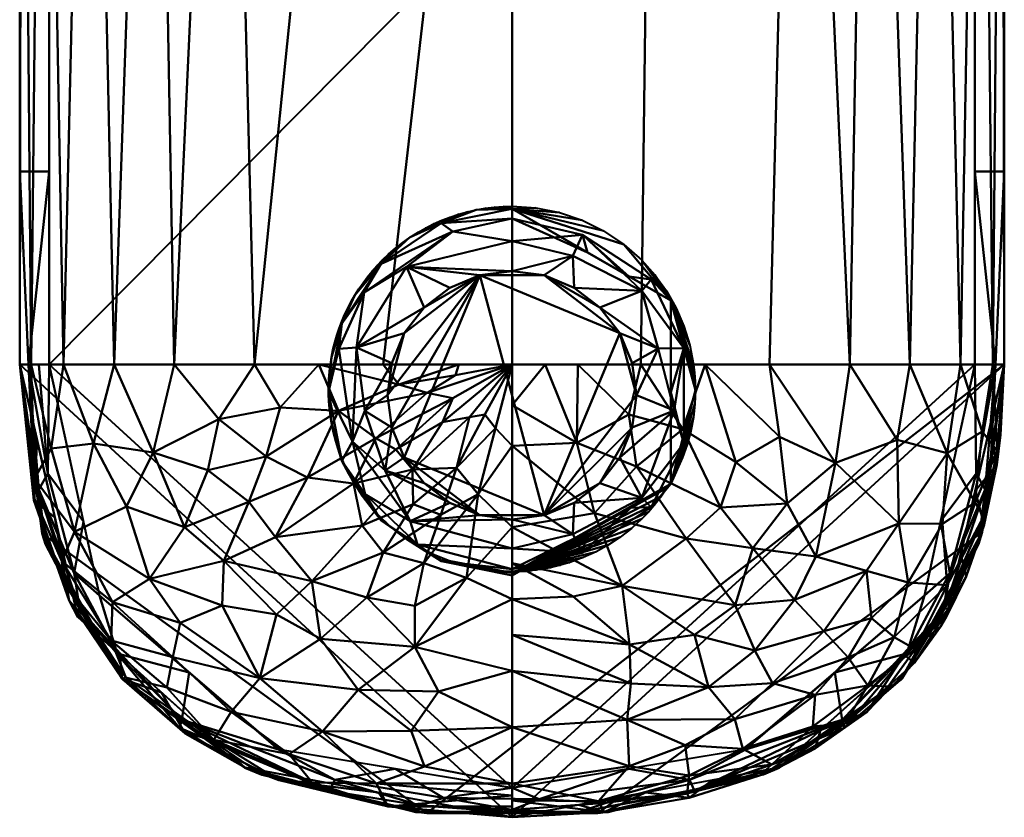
# Model space of a CAD drawing. Header units: millimetres. Extents: x -30 to 90, y -130 to 32.
# Tile 1 of 207: x -25 to 25, y -130 to -89. Entities that reach past the tile are written whole.
import ezdxf

# ---------------------------------------------------------------- set-up
doc = ezdxf.new("R2010")
doc.units = ezdxf.units.MM
doc.layers.add('A-GENM', color=13, linetype='Continuous', lineweight=30)

# ---------------------------------------------------------------- blocks, each defined once
blk = doc.blocks.new('FL0612S-F_MODEL - FL0612S-F_MODEL-3563-View 1')
at = {"layer": 'A-GENM', "lineweight": 40}
mesh = blk.add_polyface(dxfattribs=at)
corners = [(-25, 107.001, 112.5), (-22.05, 119.844, 112.5), (-13.544, 127.478, 112.5), (0, 130, 112.5), (0, 128.281, 104.426), (0, 122.561, 98.318), (0, 115.273, 94.197), (0, 107.001, 93), (0, 107.001, 93), (0, 107.001, 93), (0, 107.001, 93), (0, 107.001, 93), (0, 107.001, 93), (0, 107.001, 93), (0, 107.001, 93), (-6.542, 107.001, 93), (-13.083, 107.001, 93), (-17.15, 107.001, 93.234), (-20.201, 107.001, 94.459), (-22.776, 107.001, 96.712), (-24.42, 107.001, 99.643), (-24.996, 107.001, 102.717), (-25, 107.001, 105.958), (-25, 107.001, 109.229), (-3.351, 107.001, 93), (0, 111.137, 93.599), (-19.413, 120.85, 100.669), (-23.693, 115.909, 105.803), (-19.651, 115.08, 95.887), (-23.525, 113.423, 112.5), (-23.513, 114.01, 99.958), (-6.327, 112.19, 93.361), (-11.341, 119.233, 95.96), (-24.627, 112.105, 108.038), (-24.636, 111.394, 102.045), (-22.103, 111.511, 96.557), (-16.423, 111.995, 93.562), (-11.366, 111.962, 93.345), (-15.421, 116.762, 95.031), (-15.828, 120.555, 97.851), (-11.718, 126.517, 103.744), (-9.972, 123.387, 99.258), (-15.399, 123.775, 101.37), (-17.797, 123.661, 112.5), (-16.898, 125.231, 106.763), (-19.556, 110.837, 94.433), (0, 125.421, 101.372), (-5.953, 127.403, 103.511), (-6.772, 128.739, 112.5), (-8.891, 128.799, 107.717), (0, 118.917, 96.258), (-23.881, 110.407, 98.881), (-20.432, 122.164, 108.306), (-5.844, 125.057, 100.626), (-5.601, 118.24, 95.413), (-8.852, 115.849, 94.314), (-5.967, 121.221, 97.255), (-4.185, 114.565, 93.929), (0, 129.141, 108.463), (-21.862, 115.091, 97.887), (-22.099, 118.214, 101.424), (-20.12, 118.079, 98.284), (-20.472, 121.46, 104.302), (-22.152, 119.434, 106.234), (-23.061, 117.78, 109.37), (-18.004, 117.486, 96.353), (-18.067, 123.315, 103.223), (-15.274, 125.382, 104.179), (-13.189, 127.325, 107.192), (-15.403, 126.499, 109.718), (-18.026, 124.66, 109.473), (-12.569, 127.877, 109.876), (-10.158, 128.108, 112.5), (-8.999, 129.014, 110.277), (-4.688, 129.738, 109.9), (-4.4, 129.174, 106.572), (-15.67, 125.569, 112.5), (0, 109.069, 93.299), (-3.298, 110.982, 93.177), (-1.676, 107.001, 93), (-5.925, 109.546, 93.067), (-9.812, 107.001, 93), (-8.675, 110.29, 93.133), (-24.262, 110.212, 112.5), (-24.815, 110.574, 104.964), (-23.95, 114.748, 102.87), (-13.577, 110.688, 93.185), (-13.978, 114.067, 93.783), (-12.222, 116.326, 94.472), (-10.593, 114.273, 93.819), (-14.339, 118.952, 96.137), (-12.338, 121.526, 97.824), (-9.275, 120.733, 96.916), (-13.23, 123.189, 99.684), (-11.311, 125.018, 101.346), (-8.794, 126.334, 102.494), (-17.069, 121.891, 99.911), (-18.261, 119.882, 98.478), (-9.005, 127.885, 105.127), (-19.923, 121.753, 112.5), (0, 117.095, 95.227), (-3.107, 118.782, 95.762), (-6.031, 123.198, 98.845), (0, 120.739, 97.288), (-19.1, 123.363, 106.332), (-21.934, 119.38, 103.83), (-21.765, 120.32, 109.762), (-23.973, 115.147, 108.367), (-22.787, 116.634, 112.5), (-3.386, 129.369, 112.5)]
mesh.append_faces([[corners[k] for k in face] for face in [(83, 23, 0)]], dxfattribs={"vtx0": -1})
mesh.append_faces([[corners[k] for k in face] for face in [(19, 35, 18), (18, 45, 17), (100, 101, 50), (77, 78, 25), (58, 74, 3), (5, 53, 46), (25, 57, 6), (81, 82, 15), (6, 54, 100), (50, 56, 103), (99, 106, 1), (108, 107, 29), (3, 74, 109)]], dxfattribs={"vtx0": -1, "vtx1": -1})
mesh.append_faces([[corners[k] for k in face] for face in [(27, 85, 84), (42, 66, 67), (22, 33, 84), (23, 83, 33), (30, 51, 34), (66, 26, 62), (86, 87, 37), (35, 19, 51), (45, 36, 17), (65, 28, 61), (35, 45, 18), (64, 1, 106), (24, 80, 78), (60, 26, 61), (35, 59, 28), (25, 78, 57), (85, 30, 34), (32, 90, 91), (47, 98, 75), (28, 38, 36), (59, 35, 30), (80, 15, 82), (90, 39, 91), (16, 36, 86), (27, 84, 33), (32, 54, 55), (94, 95, 53), (88, 89, 87), (82, 81, 37), (80, 82, 31), (90, 65, 39), (32, 55, 88), (97, 96, 39), (41, 91, 93), (26, 60, 62), (71, 72, 73), (93, 94, 41), (69, 2, 71), (35, 28, 45), (36, 45, 28), (53, 47, 46), (102, 56, 41), (68, 69, 71), (98, 47, 95), (67, 68, 40), (49, 74, 75), (34, 51, 20), (101, 100, 54), (35, 51, 30), (96, 66, 42), (63, 64, 106), (53, 41, 94), (55, 57, 31), (32, 91, 92), (57, 54, 6), (31, 82, 89), (92, 54, 32), (41, 53, 102), (54, 57, 55), (49, 73, 74), (60, 59, 30), (61, 28, 59), (85, 60, 30), (62, 63, 52), (60, 61, 59), (26, 96, 97), (27, 105, 85), (104, 62, 52), (105, 63, 62), (63, 27, 64), (107, 64, 27), (107, 108, 64), (65, 61, 97), (38, 28, 65), (104, 66, 62), (67, 66, 44), (68, 67, 44), (40, 42, 67), (68, 44, 69), (68, 49, 98), (70, 69, 44), (70, 76, 69), (104, 70, 44), (70, 52, 99), (49, 68, 71), (74, 73, 48), (71, 73, 49), (74, 58, 75), (47, 75, 4), (57, 78, 31), (78, 77, 79), (78, 80, 31), (82, 37, 89), (21, 84, 34), (84, 85, 34), (27, 63, 105), (87, 36, 38), (81, 86, 37), (36, 87, 86), (88, 87, 38), (88, 38, 90), (89, 88, 55), (31, 89, 55), (87, 89, 37), (88, 90, 32), (65, 90, 38), (39, 96, 93), (92, 41, 56), (41, 92, 91), (54, 92, 56), (39, 93, 91), (94, 42, 40), (42, 94, 93), (94, 40, 95), (98, 95, 40), (53, 95, 47), (66, 96, 26), (93, 96, 42), (65, 97, 39), (26, 97, 61), (68, 98, 40), (75, 98, 49), (106, 99, 52), (54, 56, 101), (56, 50, 101), (53, 5, 102), (102, 103, 56), (70, 104, 52), (66, 104, 44), (62, 60, 105), (85, 105, 60), (63, 106, 52), (27, 33, 107), (29, 107, 33)]], dxfattribs={"vtx0": -1, "vtx1": -1, "vtx2": -1})
mesh.append_faces([[corners[k] for k in face] for face in [(80, 24, 15), (36, 16, 17), (78, 79, 24), (47, 4, 46), (71, 2, 72), (74, 48, 109)]], dxfattribs={"vtx0": -1, "vtx2": -1})
mesh.append_faces([[corners[k] for k in face] for face in [(70, 99, 43, 76)]], dxfattribs={"vtx0": -1, "vtx3": -1})
mesh.append_faces([[corners[k] for k in face] for face in [(22, 23, 33), (5, 103, 102), (20, 21, 34), (19, 20, 51), (21, 22, 84), (72, 48, 73), (58, 4, 75), (76, 2, 69), (81, 16, 86), (83, 29, 33), (108, 1, 64)]], dxfattribs={"vtx1": -1, "vtx2": -1})
mesh.append_faces([[corners[k] for k in face] for face in [(77, 8, 79)]], dxfattribs={"vtx2": -1})
mesh = blk.add_polyface(dxfattribs=at)
corners = [(0, 130, 112.5), (-13.544, 127.478, 112.5), (-22.05, 119.844, 112.5), (-25, 107.001, 112.5), (-25, 50, 112.5), (-25, 0, 112.5), (-20.225, -14.695, 112.5), (-7.725, -23.776, 112.5), (7.725, -23.776, 112.5), (20.225, -14.695, 112.5), (25, 0, 112.5), (25, 50, 112.5), (25, 107.001, 112.5), (22.05, 119.844, 112.5), (13.544, 127.478, 112.5)]
mesh.append_faces([[corners[k] for k in face] for face in [(3, 0, 1, 2)]], dxfattribs={"vtx0": -1})
mesh.append_faces([[corners[k] for k in face] for face in [(11, 4, 10)]], dxfattribs={"vtx0": -1, "vtx1": -1})
mesh.append_faces([[corners[k] for k in face] for face in [(3, 12, 0)]], dxfattribs={"vtx0": -1, "vtx1": -1, "vtx2": -1})
mesh.append_faces([[corners[k] for k in face] for face in [(12, 3, 4, 11)]], dxfattribs={"vtx0": -1, "vtx2": -1})
mesh.append_faces([[corners[k] for k in face] for face in [(14, 0, 12, 13), (8, 9, 7)]], dxfattribs={"vtx1": -1})
mesh.append_faces([[corners[k] for k in face] for face in [(5, 6, 10, 4)]], dxfattribs={"vtx1": -1, "vtx2": -1})
mesh.append_faces([[corners[k] for k in face] for face in [(6, 7, 9, 10)]], dxfattribs={"vtx1": -1, "vtx3": -1})
mesh = blk.add_polyface(dxfattribs=at)
corners = [(25, 0, 112.5), (20.225, -14.695, 112.5), (7.725, -23.776, 112.5), (-7.725, -23.776, 112.5), (-20.225, -14.695, 112.5), (-25, 0, 112.5), (-25, 107.001, 112.5), (-23.875, 115.526, 112.5), (-19.752, 123.014, 112.5), (-12.777, 127.822, 112.5), (-4.358, 129.782, 112.5), (4.328, 129.785, 112.5), (12.709, 127.849, 112.5), (19.729, 123.038, 112.5), (23.857, 115.586, 112.5), (25, 107.001, 112.5)]
mesh.append_faces([[corners[k] for k in face] for face in [(3, 0, 1, 2)]], dxfattribs={"vtx0": -1})
mesh.append_faces([[corners[k] for k in face] for face in [(15, 6, 11, 14)]], dxfattribs={"vtx0": -1, "vtx1": -1, "vtx2": -1})
mesh.append_faces([[corners[k] for k in face] for face in [(9, 10, 7, 8)]], dxfattribs={"vtx1": -1})
mesh.append_faces([[corners[k] for k in face] for face in [(15, 0, 5, 6), (10, 11, 6, 7)]], dxfattribs={"vtx1": -1, "vtx3": -1})
mesh.append_faces([[corners[k] for k in face] for face in [(12, 13, 14, 11)]], dxfattribs={"vtx2": -1})
mesh.append_faces([[corners[k] for k in face] for face in [(3, 4, 5, 0)]], dxfattribs={"vtx2": -1, "vtx3": -1})
mesh = blk.add_polyface(dxfattribs=at)
corners = [(25, 107.001, 114), (25, 107.001, 112.5), (23.857, 115.586, 112.5), (19.729, 123.038, 112.5), (12.709, 127.849, 112.5), (4.328, 129.785, 112.5), (-4.358, 129.782, 112.5), (-12.777, 127.822, 112.5), (-19.752, 123.014, 112.5), (-23.875, 115.526, 112.5), (-25, 107.001, 112.5), (-25, 107.001, 114), (-23.684, 116.131, 114), (-19.812, 122.946, 114), (-13.563, 127.484, 114), (-4.879, 129.726, 114), (4.879, 129.726, 114), (13.563, 127.484, 114), (19.812, 122.946, 114), (23.684, 116.131, 114), (16.219, 125.444, 112.5), (21.793, 119.312, 112.5), (-21.813, 119.27, 112.5), (-16.264, 125.418, 112.5)]
mesh.append_faces([[corners[k] for k in face] for face in [(11, 9, 10)]], dxfattribs={"vtx0": -1})
mesh.append_faces([[corners[k] for k in face] for face in [(18, 20, 17), (0, 2, 19), (22, 13, 8), (17, 4, 16), (13, 22, 12), (20, 18, 3), (15, 7, 14), (6, 15, 5)]], dxfattribs={"vtx0": -1, "vtx1": -1})
mesh.append_faces([[corners[k] for k in face] for face in [(18, 21, 3), (19, 2, 21), (21, 18, 19), (5, 15, 16), (15, 6, 7), (13, 23, 8), (23, 13, 14), (14, 7, 23), (9, 11, 12)]], dxfattribs={"vtx0": -1, "vtx2": -1})
mesh.append_faces([[corners[k] for k in face] for face in [(22, 9, 12), (4, 5, 16), (20, 4, 17)]], dxfattribs={"vtx1": -1, "vtx2": -1})
mesh.append_faces([[corners[k] for k in face] for face in [(0, 1, 2)]], dxfattribs={"vtx2": -1})
mesh = blk.add_polyface(dxfattribs=at)
corners = [(25, 107.001, 114), (23.682, 116.13, 114), (19.817, 122.95, 114), (13.558, 127.471, 114), (4.881, 129.739, 114), (-4.881, 129.74, 114), (-13.558, 127.471, 114), (-19.817, 122.951, 114), (-23.682, 116.13, 114), (-25, 107.001, 114), (-24.561, 107.001, 115.061), (-23.5, 107.001, 115.5), (-20.949, 118.735, 115.5), (-11.852, 126.565, 115.5), (0, 128.5, 115.5), (11.852, 126.565, 115.5), (20.949, 118.735, 115.5), (23.5, 107.001, 115.5), (24.561, 107.001, 115.061), (16.771, 125.052, 115.101), (-16.771, 125.052, 115.101), (21.953, 119.453, 114.862), (-21.953, 119.453, 114.862), (0, 129.626, 114.99), (9.264, 128.653, 114.892), (-9.263, 128.653, 114.892), (21.763, 114.988, 115.5), (22.229, 117.606, 115.341), (24.025, 113.362, 114.991), (16.4, 122.65, 115.5), (23.576, 112.543, 115.397), (-21.764, 114.988, 115.5), (-22.229, 117.606, 115.341), (-24.025, 113.361, 114.991), (-16.401, 122.65, 115.5), (-23.576, 112.543, 115.397), (20.052, 121.68, 115.225), (-20.052, 121.68, 115.225), (16.892, 125.452, 114.485), (-16.892, 125.452, 114.485), (0, 129.739, 114), (9.219, 128.605, 114), (5.926, 127.532, 115.5), (9.003, 128.095, 115.37), (3.475, 129.006, 115.353), (-1.379, 129.08, 115.37), (-5.926, 127.532, 115.5), (-4.789, 129.263, 115.103), (-9.011, 128.094, 115.369), (-3.336, 129.759, 114.582), (4.67, 129.4, 114.975), (-9.219, 128.605, 114), (24.341, 111.565, 114), (24.03, 107.001, 115.28), (-24.341, 111.565, 114)]
mesh.append_faces([[corners[k] for k in face] for face in [(52, 18, 0)]], dxfattribs={"vtx0": -1})
mesh.append_faces([[corners[k] for k in face] for face in [(3, 38, 2), (2, 21, 1), (16, 36, 29), (5, 49, 40), (7, 39, 6), (40, 50, 4), (34, 37, 12), (15, 43, 42), (46, 48, 13), (6, 25, 51)]], dxfattribs={"vtx0": -1, "vtx1": -1})
mesh.append_faces([[corners[k] for k in face] for face in [(18, 52, 28), (21, 2, 38), (27, 26, 30), (30, 18, 28), (27, 28, 21), (30, 28, 27), (19, 24, 43), (36, 16, 27), (24, 19, 38), (25, 6, 39), (47, 49, 25), (22, 20, 39), (42, 43, 44), (48, 20, 13), (33, 54, 10), (14, 44, 45), (35, 31, 32), (45, 47, 48), (34, 20, 37), (22, 32, 37), (28, 1, 21), (36, 27, 21), (32, 33, 35), (33, 32, 22), (8, 33, 22), (10, 35, 33), (21, 19, 36), (29, 36, 19), (37, 32, 12), (20, 22, 37), (19, 43, 15), (21, 38, 19), (22, 39, 7), (25, 39, 20), (50, 40, 23), (3, 24, 38), (44, 50, 23), (50, 43, 24), (44, 23, 45), (23, 47, 45), (49, 47, 23), (46, 45, 48), (47, 25, 48), (20, 48, 25), (40, 49, 23), (43, 50, 44), (4, 50, 24), (49, 51, 25)]], dxfattribs={"vtx0": -1, "vtx1": -1, "vtx2": -1})
mesh.append_faces([[corners[k] for k in face] for face in [(30, 17, 53), (19, 15, 29), (24, 3, 41), (22, 7, 8), (49, 5, 51), (44, 14, 42), (30, 53, 18), (35, 10, 11), (20, 34, 13), (33, 8, 54)]], dxfattribs={"vtx0": -1, "vtx2": -1})
mesh.append_faces([[corners[k] for k in face] for face in [(16, 26, 27), (31, 12, 32), (26, 17, 30), (11, 31, 35), (41, 4, 24), (46, 14, 45), (52, 1, 28)]], dxfattribs={"vtx1": -1, "vtx2": -1})
mesh.append_faces([[corners[k] for k in face] for face in [(54, 9, 10)]], dxfattribs={"vtx2": -1})
mesh = blk.add_polyface(dxfattribs=at)
corners = [(25, 107.001, 112.5), (25, 107.001, 109.229), (25, 107.001, 105.958), (24.996, 107.001, 102.717), (24.42, 107.001, 99.643), (22.776, 107.001, 96.712), (20.201, 107.001, 94.459), (17.15, 107.001, 93.234), (13.083, 107.001, 93), (6.542, 107.001, 93), (0, 107.001, 93), (0, 107.001, 93), (0, 107.001, 93), (0, 107.001, 93), (0, 107.001, 93), (0, 107.001, 93), (0, 107.001, 93), (0, 107.001, 93), (0, 115.273, 94.197), (0, 122.561, 98.318), (0, 128.281, 104.426), (0, 130, 112.5), (13.544, 127.478, 112.5), (22.05, 119.844, 112.5), (17.216, 121.871, 99.987), (7.611, 115.181, 94.097), (22.772, 118.055, 104.839), (16.638, 115.269, 94.624), (6.92, 110.75, 93.169), (22.211, 115.502, 98.645), (2.814, 112.251, 93.367), (23.213, 114.781, 112.5), (24.286, 113.896, 107.763), (18.229, 111.468, 93.957), (12.485, 111.683, 93.307), (24.255, 112.812, 101.341), (4.311, 108.45, 93.017), (3.529, 109.936, 93.081), (0, 111.137, 93.599), (21.26, 111.013, 95.624), (23.398, 111.269, 98.239), (3.009, 108.716, 93.02), (2.156, 109.676, 93.06), (5.047, 112.347, 93.385), (8.051, 113.056, 93.531), (12.012, 115.775, 94.262), (9.717, 120.945, 97.092), (14.711, 119.241, 96.425), (2.696, 107.001, 93), (8.804, 109.363, 93.066), (4.474, 117.092, 94.886), (24.106, 110.891, 112.5), (1.718, 113.585, 93.668), (19.576, 114.216, 95.444), (18.412, 117.897, 96.862), (0.841, 110.246, 93.101), (14.883, 109.79, 93.105), (9.63, 125.635, 101.739), (15.147, 126.062, 105.884), (11.781, 109.185, 93.06), (9.812, 107.001, 93), (10.173, 118.01, 95.211), (22.488, 118.998, 108.67), (17.797, 123.661, 112.5), (19.615, 122.909, 106.663), (20.355, 121.027, 102.555), (16.589, 125.74, 109.337), (6.772, 128.739, 112.5), (0, 128.898, 107.322), (6.877, 128.283, 105.188), (11.842, 128.115, 109.078), (6.307, 129.458, 108.83), (15.449, 112.369, 93.493), (13.357, 113.978, 93.742), (10.378, 112.745, 93.476), (7.367, 118.837, 95.686), (0, 118.917, 96.258), (4.927, 121.347, 97.359), (0, 125.421, 101.372), (7.817, 123.531, 99.215), (12.81, 122.93, 99.287), (14.262, 124.65, 102.004), (5.113, 125.604, 101.174), (3.735, 123.62, 99.19), (6.537, 116.549, 94.613), (5.022, 114.096, 93.786), (3.606, 114.64, 93.958), (11.315, 126.795, 104.053), (10.145, 128.225, 106.689), (17.521, 123.404, 102.622), (1.38, 109.547, 93.051), (4.932, 119.262, 95.989), (2.305, 117.836, 95.279), (22.861, 116.988, 101.651), (24.254, 113.828, 104.541), (5.892, 111.326, 93.23), (14.64, 116.983, 94.996), (2.877, 107.543, 93.002), (5.742, 108.024, 93.009), (16.849, 120.118, 97.888), (11.954, 119.706, 96.327), (19.923, 121.753, 112.5), (19.789, 122.968, 109.619), (20.283, 119.082, 99.461), (0, 129.449, 109.911), (4.444, 127.417, 103.356)]
mesh.append_faces([[corners[k] for k in face] for face in [(90, 42, 15)]], dxfattribs={"vtx0": -1})
mesh.append_faces([[corners[k] for k in face] for face in [(5, 40, 4), (4, 35, 3), (7, 33, 6), (18, 52, 38), (51, 32, 31), (9, 98, 60), (31, 62, 23), (68, 69, 20), (78, 83, 19)]], dxfattribs={"vtx0": -1, "vtx1": -1})
mesh.append_faces([[corners[k] for k in face] for face in [(28, 74, 49), (32, 62, 31), (40, 35, 4), (64, 65, 89), (96, 61, 100), (58, 70, 66), (62, 32, 26), (38, 52, 55), (54, 53, 27), (24, 80, 81), (33, 56, 72), (45, 73, 74), (86, 85, 30), (29, 54, 103), (39, 6, 33), (80, 79, 57), (49, 36, 28), (93, 35, 29), (49, 59, 60), (46, 75, 77), (43, 44, 95), (32, 51, 1), (44, 28, 95), (33, 53, 39), (41, 28, 36), (52, 18, 92), (56, 33, 7), (96, 27, 73), (32, 94, 26), (94, 3, 35), (34, 56, 59), (37, 42, 43), (53, 33, 27), (40, 29, 35), (5, 39, 40), (29, 40, 39), (41, 37, 95), (30, 85, 43), (30, 43, 42), (43, 25, 44), (45, 44, 25), (28, 44, 74), (45, 25, 61), (27, 72, 73), (86, 84, 85), (79, 46, 77), (47, 100, 80), (54, 29, 53), (98, 48, 97), (76, 77, 92), (61, 75, 46), (42, 90, 30), (27, 96, 54), (29, 39, 53), (47, 99, 54), (24, 65, 103), (30, 55, 52), (59, 56, 8), (56, 34, 72), (91, 75, 50), (88, 71, 70), (57, 82, 105), (34, 59, 49), (75, 84, 50), (100, 61, 46), (65, 64, 26), (64, 62, 26), (63, 102, 66), (26, 94, 93), (24, 81, 89), (64, 58, 66), (22, 66, 70), (70, 71, 67), (57, 87, 81), (58, 87, 88), (69, 68, 71), (73, 72, 34), (27, 33, 72), (74, 73, 34), (73, 45, 96), (74, 34, 49), (45, 74, 44), (84, 61, 25), (91, 92, 77), (78, 82, 83), (82, 57, 79), (77, 19, 83), (105, 20, 69), (57, 81, 80), (80, 24, 99), (46, 79, 80), (87, 57, 69), (24, 89, 65), (83, 82, 79), (77, 83, 79), (61, 84, 75), (85, 84, 25), (43, 85, 25), (30, 52, 86), (52, 50, 86), (84, 86, 50), (88, 87, 69), (58, 81, 87), (71, 88, 69), (58, 88, 70), (81, 58, 89), (64, 89, 58), (55, 30, 90), (91, 50, 92), (77, 75, 91), (52, 92, 50), (103, 93, 29), (65, 26, 93), (2, 94, 32), (93, 94, 35), (41, 95, 28), (43, 95, 37), (61, 96, 45), (54, 96, 47), (97, 36, 98), (36, 49, 98), (60, 98, 49), (80, 99, 47), (103, 99, 24), (80, 100, 46), (96, 100, 47), (102, 62, 64), (62, 102, 101), (66, 102, 64), (103, 54, 99), (93, 103, 65), (57, 105, 69), (78, 105, 82)]], dxfattribs={"vtx0": -1, "vtx1": -1, "vtx2": -1})
mesh.append_faces([[corners[k] for k in face] for face in [(32, 1, 2), (94, 2, 3), (39, 5, 6), (56, 7, 8), (98, 9, 48), (62, 101, 23), (59, 8, 60), (66, 22, 63), (71, 104, 21), (105, 78, 20), (71, 68, 104)]], dxfattribs={"vtx0": -1, "vtx2": -1})
mesh.append_faces([[corners[k] for k in face] for face in [(13, 37, 41), (11, 36, 97)]], dxfattribs={"vtx1": -1})
mesh.append_faces([[corners[k] for k in face] for face in [(63, 101, 102), (21, 67, 71), (67, 22, 70), (76, 19, 77), (18, 76, 92)]], dxfattribs={"vtx1": -1, "vtx2": -1})
mesh.append_faces([[corners[k] for k in face] for face in [(36, 12, 41), (48, 10, 97), (55, 17, 38), (90, 16, 55), (37, 14, 42), (51, 0, 1)]], dxfattribs={"vtx2": -1})
mesh = blk.add_polyface(dxfattribs=at)
corners = [(23.5, 107.001, 115.5), (20.941, 118.733, 115.5), (11.848, 126.548, 115.5), (0, 128.5, 115.5), (-11.848, 126.548, 115.5), (-20.942, 118.733, 115.5), (-23.5, 107.001, 115.5), (-23.5, 59.624, 115.5), (-23.5, 12.248, 115.5), (-13.742, 22.658, 115.5), (0, 26.5, 115.5), (13.742, 22.658, 115.5), (23.5, 12.248, 115.5), (23.5, 59.624, 115.5)]
mesh.append_faces([[corners[k] for k in face] for face in [(7, 9, 10)]], dxfattribs={"vtx0": -1, "vtx2": -1})
mesh.append_faces([[corners[k] for k in face] for face in [(8, 9, 7)]], dxfattribs={"vtx1": -1})
mesh.append_faces([[corners[k] for k in face] for face in [(10, 11, 13)]], dxfattribs={"vtx1": -1, "vtx2": -1})
mesh.append_faces([[corners[k] for k in face] for face in [(6, 7, 0, 3), (13, 0, 7, 10)]], dxfattribs={"vtx1": -1, "vtx2": -1, "vtx3": -1})
mesh.append_faces([[corners[k] for k in face] for face in [(4, 5, 6, 3), (11, 12, 13)]], dxfattribs={"vtx2": -1})
mesh.append_faces([[corners[k] for k in face] for face in [(0, 1, 2, 3)]], dxfattribs={"vtx3": -1})
mesh = blk.add_polyface(dxfattribs=at)
corners = [(0, 99.111, 90.431), (0, 98.976, 93), (-1.209, 99.055, 92.992), (-2.419, 99.296, 92.992), (-3.566, 99.686, 93), (-4.653, 100.223, 92.993), (-5.678, 100.909, 92.993), (-6.588, 101.709, 93), (-7.255, 102.452, 92.996), (-7.844, 103.272, 92.997), (-8.337, 104.14, 93), (-8.734, 105.057, 92.998), (-9.033, 106.021, 92.999), (-9.225, 107.001, 93), (-9.276, 107.434, 93.006), (-9.307, 107.869, 93.013), (-9.317, 108.305, 93.019), (-9.29, 109.006, 93.061), (-9.21, 109.707, 93.103), (-9.078, 110.396, 93.145), (-8.895, 111.069, 93.231), (-8.66, 111.73, 93.316), (-8.377, 112.367, 93.401), (-8.138, 112.822, 93.492), (-7.873, 113.264, 93.583), (-7.585, 113.689, 93.673), (-7.275, 114.094, 93.783), (-6.941, 114.482, 93.892), (-6.588, 114.85, 93.999), (-6.061, 115.33, 94.163), (-5.495, 115.771, 94.325), (-4.899, 116.164, 94.484), (-4.271, 116.512, 94.625), (-3.614, 116.812, 94.763), (-2.939, 117.059, 94.898), (-2.464, 117.2, 94.96), (-1.981, 117.316, 95.02), (-1.493, 117.406, 95.079), (-1.246, 117.442, 95.096), (-0.998, 117.471, 95.112), (-0.749, 117.494, 95.127), (-0.5, 117.51, 95.133), (-0.25, 117.52, 95.139), (0, 117.523, 95.144), (0, 117.719, 91.406), (-8.069, 113.067, 91.162), (-8.069, 103.763, 90.674), (0, 117.621, 93.275), (0, 117.559, 94.448), (0, 117.541, 94.796)]
mesh.append_faces([[corners[k] for k in face] for face in [(30, 47, 29), (32, 48, 31), (24, 45, 23), (23, 45, 22), (27, 47, 26), (39, 49, 38), (36, 49, 35), (33, 48, 32), (19, 45, 18), (22, 45, 21), (11, 46, 10), (10, 46, 9), (6, 0, 5), (5, 0, 4), (4, 0, 3), (7, 46, 6), (3, 0, 2), (46, 16, 45)]], dxfattribs={"vtx0": -1, "vtx1": -1})
mesh.append_faces([[corners[k] for k in face] for face in [(24, 47, 45)]], dxfattribs={"vtx0": -1, "vtx1": -1, "vtx2": -1})
mesh.append_faces([[corners[k] for k in face] for face in [(47, 27, 28), (48, 30, 31), (30, 48, 47), (49, 37, 38), (49, 36, 37), (45, 16, 17), (45, 19, 20), (35, 49, 48), (46, 15, 16)]], dxfattribs={"vtx0": -1, "vtx2": -1})
mesh.append_faces([[corners[k] for k in face] for face in [(44, 45, 47)]], dxfattribs={"vtx1": -1})
mesh.append_faces([[corners[k] for k in face] for face in [(28, 29, 47), (24, 25, 47), (25, 26, 47), (40, 41, 49), (41, 42, 49), (39, 40, 49), (34, 35, 48), (17, 18, 45), (20, 21, 45), (33, 34, 48), (14, 15, 46), (11, 12, 46), (13, 14, 46), (12, 13, 46), (46, 0, 6), (8, 9, 46), (7, 8, 46)]], dxfattribs={"vtx1": -1, "vtx2": -1})
mesh.append_faces([[corners[k] for k in face] for face in [(42, 43, 49), (0, 1, 2)]], dxfattribs={"vtx2": -1})
mesh = blk.add_polyface(dxfattribs=at)
corners = [(0, 99.111, 90.431), (-8.067, 103.764, 90.675), (-8.067, 113.066, 91.162), (0, 117.719, 91.406), (0, 117.395, 89.887), (0, 116.356, 88.734), (0, 114.88, 88.253), (-1.635, 114.665, 88.242), (-3.158, 114.035, 88.209), (-4.467, 113.032, 88.156), (-5.471, 111.726, 88.088), (-6.102, 110.204, 88.008), (-6.317, 108.572, 87.922), (-6.102, 106.939, 87.837), (-5.471, 105.418, 87.757), (-4.467, 104.111, 87.689), (-3.158, 103.109, 87.636), (-1.635, 102.478, 87.603), (0, 102.263, 87.592), (0, 100.745, 87.915), (0, 99.591, 88.954), (-6.59, 113.786, 89.075), (-6.59, 103.266, 88.524), (-8.229, 109.338, 88.685), (-3.828, 115.511, 91.29), (-3.828, 101.319, 90.546), (-3.58, 116.575, 89.73), (-3.58, 100.423, 88.884), (-3.097, 115.622, 88.645), (-3.097, 101.485, 87.904), (-8.067, 108.415, 90.918), (-7.428, 106.203, 88.187), (-8.725, 106.178, 89.51), (-5.947, 114.288, 91.226), (-7.06, 114.244, 90.17), (-8.731, 111.009, 89.915), (-5.947, 102.541, 90.61), (-7.06, 102.696, 89.565)]
mesh.append_faces([[corners[k] for k in face] for face in [(9, 21, 8), (30, 32, 1), (6, 28, 5), (10, 21, 9), (11, 23, 10), (12, 23, 11), (14, 31, 13), (13, 31, 12), (17, 29, 16)]], dxfattribs={"vtx0": -1, "vtx1": -1})
mesh.append_faces([[corners[k] for k in face] for face in [(4, 26, 24), (20, 25, 27), (28, 26, 5), (28, 21, 26), (35, 2, 34), (10, 23, 21), (19, 27, 29), (32, 35, 23), (21, 23, 35), (15, 22, 31), (22, 16, 29), (31, 23, 12), (32, 31, 22), (21, 35, 34), (29, 27, 22), (22, 27, 37), (31, 32, 23), (21, 28, 8), (34, 33, 26), (21, 34, 26), (30, 35, 32), (1, 32, 37), (36, 37, 27), (22, 37, 32)]], dxfattribs={"vtx0": -1, "vtx1": -1, "vtx2": -1})
mesh.append_faces([[corners[k] for k in face] for face in [(29, 18, 19), (28, 7, 8), (27, 25, 36), (27, 19, 20), (29, 17, 18), (35, 30, 2)]], dxfattribs={"vtx0": -1, "vtx2": -1})
mesh.append_faces([[corners[k] for k in face] for face in [(6, 7, 28), (33, 24, 26), (14, 15, 31), (4, 5, 26), (36, 1, 37), (15, 16, 22), (2, 33, 34)]], dxfattribs={"vtx1": -1, "vtx2": -1})
mesh.append_faces([[corners[k] for k in face] for face in [(24, 3, 4), (20, 0, 25)]], dxfattribs={"vtx2": -1})
mesh = blk.add_polyface(dxfattribs=at)
corners = [(0, 99.111, 90.431), (3.605, 99.835, 90.469), (6.649, 101.897, 90.577), (8.639, 104.931, 90.736), (9.317, 108.415, 90.918), (8.639, 111.898, 91.101), (6.649, 114.933, 91.26), (3.605, 116.994, 91.368), (0, 117.719, 91.406), (0, 117.523, 95.144), (0.107, 117.522, 95.141), (0.214, 117.521, 95.139), (0.321, 117.518, 95.137), (0.429, 117.513, 95.135), (0.536, 117.508, 95.132), (0.643, 117.501, 95.13), (0.749, 117.494, 95.127), (0.856, 117.485, 95.121), (0.962, 117.475, 95.114), (1.069, 117.463, 95.107), (1.175, 117.451, 95.1), (1.281, 117.437, 95.093), (1.387, 117.422, 95.086), (1.493, 117.406, 95.079), (1.702, 117.371, 95.054), (1.911, 117.331, 95.029), (2.119, 117.286, 95.003), (2.327, 117.236, 94.977), (2.533, 117.182, 94.951), (2.737, 117.123, 94.925), (2.939, 117.059, 94.898), (3.195, 116.973, 94.848), (3.448, 116.879, 94.797), (3.699, 116.777, 94.746), (3.946, 116.668, 94.694), (4.19, 116.553, 94.643), (4.43, 116.43, 94.59), (4.667, 116.3, 94.538), (4.899, 116.164, 94.484), (5.126, 116.021, 94.425), (5.349, 115.873, 94.365), (5.568, 115.717, 94.305), (5.782, 115.556, 94.244), (5.991, 115.388, 94.184), (6.196, 115.215, 94.123), (6.395, 115.035, 94.061), (6.588, 114.85, 93.999), (6.742, 114.695, 93.953), (6.892, 114.536, 93.907), (7.039, 114.373, 93.861), (7.182, 114.206, 93.814), (7.32, 114.037, 93.767), (7.455, 113.864, 93.72), (7.585, 113.689, 93.673), (7.711, 113.509, 93.635), (7.833, 113.325, 93.596), (7.951, 113.139, 93.557), (8.065, 112.95, 93.518), (8.174, 112.758, 93.479), (8.278, 112.563, 93.44), (8.377, 112.367, 93.401), (8.489, 112.13, 93.369), (8.594, 111.89, 93.337), (8.693, 111.647, 93.306), (8.784, 111.401, 93.274), (8.868, 111.153, 93.242), (8.945, 110.903, 93.209), (9.016, 110.65, 93.177), (9.078, 110.396, 93.145), (9.134, 110.138, 93.129), (9.182, 109.879, 93.114), (9.223, 109.618, 93.098), (9.257, 109.357, 93.082), (9.283, 109.094, 93.067), (9.302, 108.831, 93.051), (9.313, 108.568, 93.035), (9.317, 108.305, 93.019), (9.315, 108.118, 93.017), (9.309, 107.931, 93.014), (9.3, 107.745, 93.011), (9.287, 107.558, 93.008), (9.27, 107.372, 93.005), (9.25, 107.186, 93.003), (9.225, 107.001, 93), (9.165, 106.63, 93), (9.091, 106.262, 92.999), (9.001, 105.896, 92.998), (8.896, 105.535, 92.998), (8.778, 105.178, 92.998), (8.645, 104.826, 92.998), (8.498, 104.48, 92.999), (8.337, 104.14, 93), (8.162, 103.808, 92.999), (7.975, 103.482, 92.998), (7.774, 103.164, 92.997), (7.561, 102.854, 92.996), (7.335, 102.553, 92.996), (7.097, 102.261, 92.997), (6.848, 101.98, 92.998), (6.588, 101.709, 93), (6.257, 101.393, 92.997), (5.911, 101.094, 92.995), (5.551, 100.813, 92.993), (5.176, 100.549, 92.992), (4.79, 100.304, 92.992), (4.392, 100.078, 92.994), (3.984, 99.872, 92.996), (3.566, 99.686, 93), (3.14, 99.522, 92.996), (2.706, 99.378, 92.993), (2.265, 99.256, 92.991), (1.818, 99.156, 92.991), (1.367, 99.077, 92.991), (0.913, 99.021, 92.993), (0.457, 98.987, 92.996), (0, 98.976, 93), (0, 117.592, 93.816)]
mesh.append_faces([[corners[k] for k in face] for face in [(31, 29, 30)]], dxfattribs={"vtx0": -1})
mesh.append_faces([[corners[k] for k in face] for face in [(78, 4, 77), (4, 84, 3), (80, 4, 79), (75, 4, 74), (73, 4, 72), (105, 1, 104), (103, 2, 102), (111, 1, 110), (110, 1, 109), (95, 2, 94), (96, 2, 95), (61, 5, 60), (59, 5, 58), (11, 116, 10), (57, 6, 56), (51, 6, 50), (38, 7, 37), (45, 6, 44), (44, 6, 43), (42, 7, 41), (40, 7, 39), (35, 7, 34), (33, 7, 32), (27, 116, 26), (37, 7, 36), (23, 116, 22), (22, 116, 21), (17, 116, 16), (16, 116, 15), (15, 116, 14), (13, 116, 12), (12, 116, 11)]], dxfattribs={"vtx0": -1, "vtx1": -1})
mesh.append_faces([[corners[k] for k in face] for face in [(116, 31, 7), (116, 29, 31)]], dxfattribs={"vtx0": -1, "vtx1": -1, "vtx2": -1})
mesh.append_faces([[corners[k] for k in face] for face in [(4, 78, 79), (93, 2, 3), (4, 80, 81), (4, 82, 83), (4, 81, 82), (3, 86, 87), (4, 75, 76), (4, 76, 77), (4, 70, 71), (5, 69, 70), (5, 67, 68), (5, 65, 66), (5, 63, 64), (70, 4, 5), (1, 107, 108), (1, 106, 107), (1, 105, 106), (0, 112, 113), (1, 103, 104), (3, 91, 92), (3, 90, 91), (2, 93, 94), (2, 98, 99), (2, 97, 98), (3, 87, 88), (5, 61, 62), (5, 62, 63), (6, 55, 56), (6, 54, 55), (57, 5, 6), (43, 6, 7), (6, 46, 47), (7, 40, 41), (7, 38, 39), (7, 33, 34), (7, 31, 32), (7, 35, 36), (116, 28, 29), (116, 19, 20), (116, 20, 21), (116, 13, 14)]], dxfattribs={"vtx0": -1, "vtx2": -1})
mesh.append_faces([[corners[k] for k in face] for face in [(8, 116, 7), (9, 10, 116)]], dxfattribs={"vtx1": -1})
mesh.append_faces([[corners[k] for k in face] for face in [(0, 1, 111), (1, 2, 103), (85, 86, 3), (84, 85, 3), (83, 84, 4), (73, 74, 4), (71, 72, 4), (68, 69, 5), (64, 65, 5), (66, 67, 5), (108, 109, 1), (113, 114, 0), (111, 112, 0), (92, 93, 3), (89, 90, 3), (99, 100, 2), (100, 101, 2), (96, 97, 2), (101, 102, 2), (88, 89, 3), (59, 60, 5), (57, 58, 5), (52, 53, 6), (51, 52, 6), (53, 54, 6), (48, 49, 6), (47, 48, 6), (45, 46, 6), (49, 50, 6), (42, 43, 7), (27, 28, 116), (25, 26, 116), (24, 25, 116), (18, 19, 116), (23, 24, 116), (17, 18, 116)]], dxfattribs={"vtx1": -1, "vtx2": -1})
mesh.append_faces([[corners[k] for k in face] for face in [(114, 115, 0)]], dxfattribs={"vtx2": -1})
mesh = blk.add_polyface(dxfattribs=at)
corners = [(0, 99.111, 90.431), (0, 99.591, 88.954), (0, 100.745, 87.915), (0, 102.263, 87.592), (1.635, 102.478, 87.603), (3.158, 103.109, 87.636), (4.467, 104.111, 87.689), (5.471, 105.418, 87.757), (6.102, 106.939, 87.837), (6.317, 108.572, 87.922), (6.102, 110.204, 88.008), (5.471, 111.726, 88.088), (4.467, 113.032, 88.156), (3.158, 114.035, 88.209), (1.635, 114.665, 88.242), (0, 114.88, 88.253), (0, 116.356, 88.734), (0, 117.395, 89.887), (0, 117.719, 91.406), (3.605, 116.994, 91.368), (6.649, 114.933, 91.26), (8.639, 111.898, 91.101), (9.317, 108.415, 90.918), (8.639, 104.931, 90.736), (6.649, 101.897, 90.577), (3.605, 99.836, 90.469), (5.355, 102.05, 88.435), (8.104, 110.913, 88.936), (7.902, 106.153, 88.506), (5.163, 114.968, 88.971), (6.447, 112.395, 88.369), (7.467, 109.354, 88.211), (7.463, 113.592, 89.957), (4.8, 116.156, 90.125), (7.51, 103.36, 89.512), (8.798, 106.213, 89.646), (2.997, 100.258, 88.784)]
mesh.append_faces([[corners[k] for k in face] for face in [(9, 31, 8), (20, 33, 19), (8, 28, 7), (6, 26, 5), (25, 36, 24), (16, 29, 15), (13, 30, 12), (15, 29, 14), (14, 29, 13), (21, 32, 20)]], dxfattribs={"vtx0": -1, "vtx1": -1})
mesh.append_faces([[corners[k] for k in face] for face in [(36, 2, 26), (29, 30, 13), (36, 34, 24), (35, 34, 28), (34, 36, 26), (32, 27, 29), (31, 30, 27), (28, 26, 6), (30, 29, 27), (35, 28, 27), (31, 27, 28), (33, 20, 32), (36, 25, 1), (34, 26, 28), (22, 35, 27), (33, 29, 16), (30, 31, 10), (19, 33, 17), (29, 33, 32), (23, 34, 35), (8, 31, 28), (32, 21, 27)]], dxfattribs={"vtx0": -1, "vtx1": -1, "vtx2": -1})
mesh.append_faces([[corners[k] for k in face] for face in [(34, 23, 24), (28, 6, 7), (35, 22, 23), (36, 1, 2), (30, 10, 11), (27, 21, 22)]], dxfattribs={"vtx0": -1, "vtx2": -1})
mesh.append_faces([[corners[k] for k in face] for face in [(0, 1, 25)]], dxfattribs={"vtx1": -1})
mesh.append_faces([[corners[k] for k in face] for face in [(4, 5, 26), (2, 3, 26), (3, 4, 26), (16, 17, 33), (9, 10, 31), (11, 12, 30)]], dxfattribs={"vtx1": -1, "vtx2": -1})
mesh.append_faces([[corners[k] for k in face] for face in [(17, 18, 19)]], dxfattribs={"vtx2": -1})
mesh = blk.add_polyface(dxfattribs=at)
corners = [(0, 114.88, 88.253), (1.635, 114.665, 88.242), (3.158, 114.035, 88.209), (4.467, 113.032, 88.156), (5.471, 111.726, 88.088), (6.102, 110.204, 88.008), (6.317, 108.572, 87.922), (6.102, 106.939, 87.837), (5.471, 105.418, 87.757), (4.467, 104.111, 87.689), (3.158, 103.109, 87.636), (1.635, 102.478, 87.603), (0, 102.263, 87.592), (-1.635, 102.478, 87.603), (-3.158, 103.109, 87.636), (-4.467, 104.111, 87.689), (-5.471, 105.418, 87.757), (-6.102, 106.939, 87.837), (-6.317, 108.572, 87.922), (-6.102, 110.204, 88.008), (-5.471, 111.726, 88.088), (-4.467, 113.032, 88.156), (-3.158, 114.035, 88.209), (-1.635, 114.665, 88.242)]
mesh.append_faces([[corners[k] for k in face] for face in [(1, 23, 0)]], dxfattribs={"vtx0": -1})
mesh.append_faces([[corners[k] for k in face] for face in [(11, 16, 23), (11, 13, 16), (19, 21, 23), (23, 16, 18), (11, 6, 8), (1, 4, 23), (4, 11, 23)]], dxfattribs={"vtx0": -1, "vtx1": -1, "vtx2": -1})
mesh.append_faces([[corners[k] for k in face] for face in [(11, 4, 5)]], dxfattribs={"vtx0": -1, "vtx2": -1})
mesh.append_faces([[corners[k] for k in face] for face in [(17, 18, 16), (14, 15, 13), (20, 21, 19), (22, 23, 21), (2, 3, 1)]], dxfattribs={"vtx1": -1})
mesh.append_faces([[corners[k] for k in face] for face in [(15, 16, 13), (18, 19, 23), (8, 9, 11), (5, 6, 11), (3, 4, 1)]], dxfattribs={"vtx1": -1, "vtx2": -1})
mesh.append_faces([[corners[k] for k in face] for face in [(11, 12, 13), (9, 10, 11), (6, 7, 8)]], dxfattribs={"vtx2": -1})
mesh = blk.add_polyface(dxfattribs=at)
corners = [(-25, 107.001, 112.5), (-25, 107.001, 109.229), (-25, 107.001, 105.958), (-24.996, 107.001, 102.717), (-24.42, 107.001, 99.643), (-22.776, 107.001, 96.712), (-20.201, 107.001, 94.459), (-17.15, 107.001, 93.234), (-13.083, 107.001, 93), (-6.542, 107.001, 93), (0, 107.001, 93), (6.542, 107.001, 93), (13.083, 107.001, 93), (17.15, 107.001, 93.234), (20.201, 107.001, 94.459), (22.776, 107.001, 96.712), (24.42, 107.001, 99.643), (24.996, 107.001, 102.717), (25, 107.001, 105.958), (25, 107.001, 109.229), (25, 107.001, 112.5), (25, 50, 112.5), (25, 50, 108.866), (25, 50, 105.232), (24.916, 50, 101.709), (23.821, 50, 98.29), (21.437, 50, 95.347), (18.186, 50, 93.521), (14.537, 50, 93), (7.268, 50, 93), (0, 50, 93), (-7.268, 50, 93), (-14.537, 50, 93), (-18.186, 50, 93.521), (-21.437, 50, 95.347), (-23.821, 50, 98.29), (-24.916, 50, 101.709), (-25, 50, 105.232), (-25, 50, 108.866), (-25, 50, 112.5)]
mesh.append_faces([[corners[k] for k in face] for face in [(3, 37, 2), (37, 3, 36), (25, 16, 24), (11, 30, 10)]], dxfattribs={"vtx0": -1, "vtx1": -1})
mesh.append_faces([[corners[k] for k in face] for face in [(38, 1, 2, 37), (36, 3, 4), (34, 5, 6), (32, 7, 8), (7, 32, 33), (27, 13, 14), (28, 12, 13), (26, 14, 15), (24, 16, 17), (23, 17, 18), (13, 27, 28), (15, 25, 26)]], dxfattribs={"vtx0": -1, "vtx2": -1})
mesh.append_faces([[corners[k] for k in face] for face in [(6, 7, 33), (4, 5, 35), (35, 36, 4), (33, 34, 6), (34, 35, 5), (15, 16, 25), (28, 29, 12), (26, 27, 14), (23, 24, 17)]], dxfattribs={"vtx1": -1, "vtx2": -1})
mesh.append_faces([[corners[k] for k in face] for face in [(8, 9, 31, 32), (30, 31, 9, 10), (18, 19, 22, 23), (29, 30, 11, 12)]], dxfattribs={"vtx1": -1, "vtx3": -1})
mesh.append_faces([[corners[k] for k in face] for face in [(39, 0, 1, 38)]], dxfattribs={"vtx2": -1})
mesh.append_faces([[corners[k] for k in face] for face in [(19, 20, 21, 22)]], dxfattribs={"vtx3": -1})
mesh = blk.add_polyface(dxfattribs=at)
corners = [(-25, 0.031, 115.5), (-25, 0.046, 114.75), (-25, 0.061, 114), (-25, 0.844, 114), (-25, 1.627, 114), (-25, 12.248, 114), (-25, 59.624, 114), (-25, 107.001, 114), (-25, 107.001, 112.5), (-25, 0, 112.5), (-25, 0.015, 114)]
mesh.append_faces([[corners[k] for k in face] for face in [(2, 9, 10)]], dxfattribs={"vtx0": -1, "vtx2": -1})
mesh.append_faces([[corners[k] for k in face] for face in [(9, 2, 3, 4)]], dxfattribs={"vtx0": -1, "vtx3": -1})
mesh.append_faces([[corners[k] for k in face] for face in [(5, 6, 9, 4)]], dxfattribs={"vtx1": -1, "vtx2": -1})
mesh.append_faces([[corners[k] for k in face] for face in [(6, 7, 8, 9), (10, 0, 1, 2)]], dxfattribs={"vtx3": -1})
mesh = blk.add_polyface(dxfattribs=at)
corners = [(-23.5, 12.248, 115.5), (-23.5, 59.624, 115.5), (-23.5, 107.001, 115.5), (-24.561, 107.001, 115.061), (-25, 107.001, 114), (-25, 59.624, 114), (-25, 12.248, 114), (-24.561, 12.248, 115.061), (-23.5, 87.405, 115.5), (-25, 83.313, 114), (-25, 97.203, 114), (-25, 31.843, 114), (-23.5, 35.936, 115.5), (-23.5, 22.045, 115.5), (-23.5, 97.203, 115.5), (-25, 22.045, 114), (-23.5, 73.515, 115.5), (-25, 71.468, 114), (-23.5, 47.78, 115.5), (-25, 45.734, 114)]
mesh.append_faces([[corners[k] for k in face] for face in [(13, 15, 7), (10, 14, 3)]], dxfattribs={"vtx0": -1, "vtx1": -1, "vtx2": -1})
mesh.append_faces([[corners[k] for k in face] for face in [(0, 13, 7)]], dxfattribs={"vtx1": -1})
mesh.append_faces([[corners[k] for k in face] for face in [(9, 17, 16, 8), (17, 5, 1, 16), (11, 15, 13, 12), (19, 11, 12, 18), (5, 19, 18, 1), (10, 9, 8, 14)]], dxfattribs={"vtx1": -1, "vtx3": -1})
mesh.append_faces([[corners[k] for k in face] for face in [(14, 2, 3), (3, 4, 10), (15, 6, 7)]], dxfattribs={"vtx2": -1})
mesh = blk.add_polyface(dxfattribs=at)
corners = [(23.5, 12.248, 115.5), (24.561, 12.248, 115.061), (25, 12.248, 114), (25, 59.624, 114), (25, 107.001, 114), (24.561, 107.001, 115.061), (23.5, 107.001, 115.5), (23.5, 59.624, 115.5), (25, 87.405, 114), (23.5, 83.313, 115.5), (23.5, 97.203, 115.5), (25, 31.843, 114), (23.5, 35.936, 115.5), (23.5, 47.78, 115.5), (25, 22.045, 114), (23.5, 22.045, 115.5), (25, 97.203, 114), (25, 73.515, 114), (23.5, 71.468, 115.5), (25, 45.734, 114)]
mesh.append_faces([[corners[k] for k in face] for face in [(19, 12, 11), (15, 11, 12), (13, 3, 7)]], dxfattribs={"vtx0": -1, "vtx1": -1})
mesh.append_faces([[corners[k] for k in face] for face in [(10, 16, 5), (14, 15, 1)]], dxfattribs={"vtx0": -1, "vtx1": -1, "vtx2": -1})
mesh.append_faces([[corners[k] for k in face] for face in [(19, 13, 12)]], dxfattribs={"vtx0": -1, "vtx2": -1})
mesh.append_faces([[corners[k] for k in face] for face in [(6, 10, 5)]], dxfattribs={"vtx1": -1})
mesh.append_faces([[corners[k] for k in face] for face in [(14, 11, 15), (19, 3, 13)]], dxfattribs={"vtx1": -1, "vtx2": -1})
mesh.append_faces([[corners[k] for k in face] for face in [(8, 16, 10, 9), (18, 7, 3, 17), (17, 8, 9, 18)]], dxfattribs={"vtx1": -1, "vtx3": -1})
mesh.append_faces([[corners[k] for k in face] for face in [(16, 4, 5), (15, 0, 1), (1, 2, 14)]], dxfattribs={"vtx2": -1})
mesh = blk.add_polyface(dxfattribs=at)
corners = [(25, 0.061, 114), (25, 0.046, 114.75), (25, 0.031, 115.5), (25, 0.015, 114), (25, 0, 112.5), (25, 107.001, 112.5), (25, 107.001, 114), (25, 59.624, 114), (25, 12.248, 114), (25, 6.937, 114), (25, 1.627, 114), (25, 0.844, 114)]
mesh.append_faces([[corners[k] for k in face] for face in [(4, 0, 3), (10, 4, 9)]], dxfattribs={"vtx0": -1, "vtx1": -1})
mesh.append_faces([[corners[k] for k in face] for face in [(4, 7, 8, 9)]], dxfattribs={"vtx0": -1, "vtx3": -1})
mesh.append_faces([[corners[k] for k in face] for face in [(11, 0, 4, 10)]], dxfattribs={"vtx1": -1, "vtx2": -1})
mesh.append_faces([[corners[k] for k in face] for face in [(1, 2, 3, 0), (5, 6, 7, 4)]], dxfattribs={"vtx2": -1})

msp = doc.modelspace()

# ---------------------------------------------------------------- block references
at = {"layer": 'A-GENM', "lineweight": 40, "rotation": 180}
msp.add_blockref('FL0612S-F_MODEL - FL0612S-F_MODEL-3563-View 1', (0, 0), dxfattribs=at)

doc.saveas('drawing.dxf')
